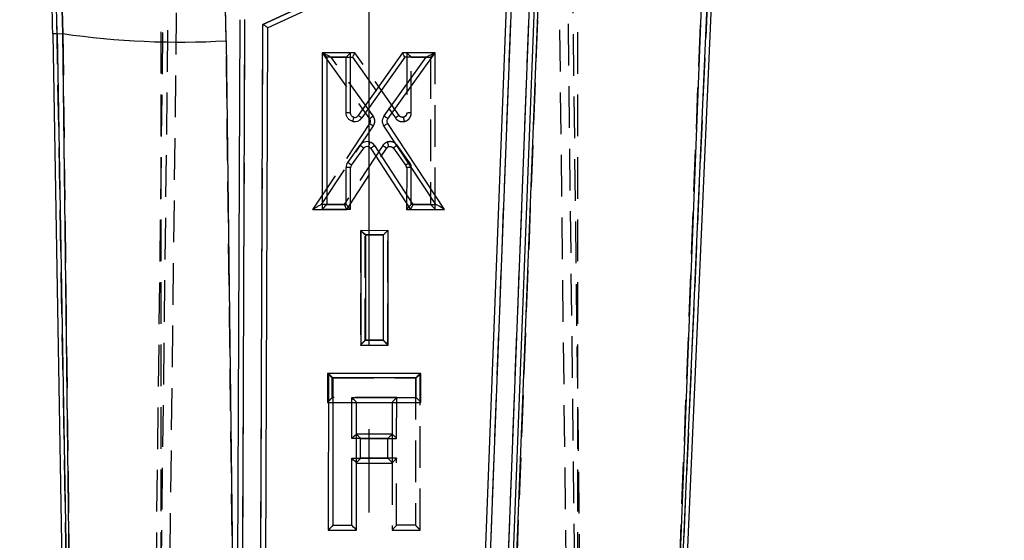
# Model space of a CAD drawing. Extents: x 59 to 746, y 13 to 589.
# Tile 30 of 46: x 213 to 273, y 499 to 531. Entities that reach past the tile are written whole.
import ezdxf

# ---------------------------------------------------------------- set-up
doc = ezdxf.new("R2010")
doc.units = 0
doc.header["$LTSCALE"] = 2
doc.linetypes.add('CENTERX2', pattern=[20.32, 12.7, -2.54, 2.54, -2.54])
doc.linetypes.add('HIDDEN', pattern=[1.905, 1.27, -0.635])
doc.layers.get('0').update_dxf_attribs({"linetype": 'CONTINUOUS'})
doc.styles.add('SLDTEXTSTYLE0', font='TXT', dxfattribs={"width": 0.75})
doc.dimstyles.new('SLDDIMSTYLE1', dxfattribs={"dimtxt": 7, "dimasz": 6.604, "dimexe": 0, "dimexo": 0.0625, "dimgap": 1.75, "dimtad": 1, "dimdec": 0, "dimrnd": 1e-09, "dimzin": 12, "dimtxsty": 'SLDTEXTSTYLE0', "dimsah": 1, "dimcen": 0.09, "dimazin": 3, "dimtfac": 1, "dimtdec": 0, "dimtofl": 0, "dimtmove": 0, "dimatfit": 3, "dimtolj": 1, "dimtzin": 12})

# ---------------------------------------------------------------- blocks, each defined once
blk = doc.blocks.new('_D_5')
at = {"color": 179, "linetype": 'CONTINUOUS'}
for p, q in [((233.956, 589.101), (354.551, 589.101)), ((352.551, 284.995), (352.551, 589.101)), ((334.546, 284.995), (354.551, 284.995))]:
    blk.add_line(p, q, dxfattribs=at)
for points in [[(352.551, 589.101), (351.535, 582.497), (353.567, 582.497)], [(352.551, 284.995), (353.567, 291.599), (351.535, 291.599)]]:
    blk.add_solid(points, dxfattribs=at)
at = {"color": 179, "linetype": 'CONTINUOUS', "insert": (343.527, 402.168, 0.1), "char_height": 7, "attachment_point": 1, "rotation": 90, "style": 'SLDTEXTSTYLE0'}
blk.add_mtext('304', dxfattribs=at)

msp = doc.modelspace()

# ---------------------------------------------------------------- linework, layer by layer
at = {"color": 7, "linetype": 'HIDDEN'}
for p, q in [((223.572848, 580.544045), (222.245959, 470.330095)), ((221.418911, 470.148927), (222.763133, 578.911921)), ((221.745626, 470.285153), (223.053408, 578.911891)), ((222.041332, 564.150145), (222.028085, 470.359286)), ((247.441334, 564.146569), (247.428079, 470.306387)), ((247.067914, 470.296791), (245.983084, 562.570145)), ((246.503228, 560.838958), (247.568217, 470.253071)), ((246.806898, 560.208431), (247.89456, 470.145187)), ((255.86797, 543.498626), (252.843424, 474.44894)), ((245.293033, 538.184514), (242.767451, 472.493282)), ((242.776817, 486.088625), (244.765701, 538.166288)), ((252.788418, 474.448955), (255.245523, 538.359067)), ((243.636978, 537.432006), (228.259874, 530.317208)), ((241.677625, 486.130785), (243.636979, 537.432015)), ((215.984629, 532.205304), (216.055461, 529.759353)), ((226.979982, 485.048795), (227.161039, 530.624428)), ((228.078712, 484.738924), (228.259873, 530.317213)), ((215.706014, 529.753303), (216.055461, 529.759353)), ((216.661424, 474.571353), (215.706014, 529.753303)), ((216.055461, 529.759353), (216.71562, 474.571353)), ((226.695576, 472.495562), (226.01583, 529.321334)), ((231.87247, 528.590342), (231.870865, 528.590342)), ((231.870865, 528.590342), (234.75247, 524.561292)), ((233.864804, 528.590446), (231.87247, 528.590342)), ((233.864916, 528.590446), (233.864804, 528.590446)), ((236.561944, 524.763754), (233.864916, 528.590446)), ((237.025299, 528.59061), (237.024051, 524.910724)), ((237.025821, 528.59061), (237.025299, 528.59061)), ((238.761366, 528.5907), (237.025821, 528.59061)), ((238.758811, 519.051349), (238.761888, 528.5907)), ((238.761888, 528.5907), (238.761366, 528.5907)), ((232.415346, 528.327471), (233.719711, 528.32753)), ((234.981188, 524.739912), (232.415346, 528.327471)), ((233.719711, 528.32753), (236.333945, 524.618318)), ((237.304055, 524.927726), (237.305206, 528.327709)), ((237.305206, 528.327709), (238.481798, 528.327769)), ((238.481798, 528.327769), (238.478904, 519.347912)), ((234.75779, 524.274161), (231.307858, 519.051811)), ((236.829245, 524.663543), (236.829241, 524.663543)), ((231.827592, 519.347673), (234.992397, 524.138397)), ((235.560359, 522.934994), (233.218976, 519.347703)), ((233.370655, 519.050723), (235.794627, 522.764554)), ((234.833703, 522.764688), (234.833852, 522.764465)), ((236.213998, 522.775373), (236.974427, 521.732113)), ((237.200701, 521.914145), (236.439833, 522.958001)), ((237.022945, 521.583086), (237.022118, 519.051289)), ((237.302211, 519.347867), (237.302949, 521.600058)), ((231.307031, 519.050559), (233.370585, 519.050619)), ((233.218976, 519.347703), (231.827592, 519.347673)), ((237.022118, 519.051289), (237.022118, 519.050768)), ((237.022118, 519.050768), (238.758811, 519.050827)), ((238.478904, 519.347912), (237.302211, 519.347867)), ((238.758811, 519.050827), (238.758811, 519.051349)), ((234.207929, 517.750895), (234.205605, 510.777271)), ((234.208451, 517.750895), (234.207929, 517.750895)), ((235.873745, 517.750969), (234.208451, 517.750895)), ((235.87202, 510.77733), (235.874266, 517.750969)), ((235.874266, 517.750969), (235.873745, 517.750969)), ((234.485702, 511.073848), (234.48784, 517.487994)), ((234.48784, 517.487994), (235.594181, 517.488053)), ((235.594181, 517.488053), (235.592113, 511.073893)), ((235.592113, 511.073893), (234.485702, 511.073848)), ((234.205605, 510.777271), (234.205605, 510.776749)), ((234.205605, 510.776749), (235.87202, 510.776809)), ((235.87202, 510.776809), (235.87202, 510.77733)), ((232.204826, 509.037098), (232.20458, 507.283887)), ((232.205347, 509.037098), (232.204826, 509.037098)), ((232.247294, 509.037098), (232.205347, 509.037098)), ((232.484621, 507.58042), (232.484789, 508.774152)), ((232.484789, 508.774152), (237.567124, 508.773437)), ((237.567124, 508.773437), (237.565857, 499.793565)), ((237.845813, 499.496957), (237.847162, 509.036293)), ((236.413089, 507.579854), (232.484621, 507.58042)), ((236.412735, 505.09066), (236.413089, 507.579854)), ((232.20458, 507.283887), (232.20458, 507.283365)), ((232.20458, 507.283365), (233.960916, 507.283112)), ((236.133044, 507.283321), (236.132772, 505.353605)), ((233.934232, 505.353918), (233.933983, 503.586551)), ((233.934754, 505.353918), (233.934232, 505.353918)), ((233.960119, 505.353918), (233.934754, 505.353918)), ((234.214024, 503.883084), (234.214195, 505.090973)), ((234.214195, 505.090973), (236.412735, 505.09066)), ((236.412563, 503.882771), (234.214024, 503.883084)), ((236.411986, 499.793729), (236.412563, 503.882771)), ((233.933983, 503.586551), (233.933983, 503.58603)), ((233.933983, 503.58603), (233.960395, 503.58603)), ((236.132522, 503.586253), (236.131945, 499.497196)), ((237.565857, 499.793565), (236.411986, 499.793729)), ((236.131945, 499.497196), (236.131945, 499.496674)), ((236.131945, 499.496674), (237.845813, 499.496436)), ((237.845813, 499.496957), (237.845813, 499.496436))]:
    msp.add_line(p, q, dxfattribs=at)
at = {"color": 179, "linetype": 'CENTERX2'}
msp.add_line((234.722307, 429.448362), (234.74194, 568.448361), dxfattribs=at)
at = {"color": 7, "linetype": 'CONTINUOUS'}
for p, q in [((252.843424, 474.44894), (255.86797, 543.498626)), ((253.110015, 474.448165), (256.134086, 543.486973)), ((242.767451, 472.493282), (245.293033, 538.184514)), ((242.776817, 486.08862), (244.765704, 538.166288)), ((243.076594, 486.05881), (245.064587, 538.11297)), ((255.245523, 538.359067), (252.788418, 474.448955)), ((228.259874, 530.317208), (243.636978, 537.432006)), ((241.677625, 486.13078), (243.636979, 537.432015)), ((243.318581, 536.935827), (228.559137, 530.106804)), ((241.377843, 486.123965), (243.31858, 536.935826)), ((216.055461, 529.759353), (215.984629, 532.205304)), ((226.679982, 485.031719), (226.861039, 530.60731)), ((226.979982, 485.048791), (227.161039, 530.624479)), ((228.078712, 484.73892), (228.259873, 530.317213)), ((215.439686, 529.748699), (216.395022, 474.5711)), ((215.706014, 529.753303), (216.055461, 529.759353)), ((215.706014, 529.753303), (216.661424, 474.571353)), ((216.71562, 474.571353), (216.055461, 529.759353)), ((228.378707, 484.719367), (228.559139, 530.106811)), ((226.01583, 529.321334), (226.695576, 472.495562)), ((233.604682, 528.591087), (231.868093, 528.591668)), ((231.868093, 528.591668), (231.868477, 519.051796)), ((233.60489, 524.911216), (233.604682, 528.591087)), ((236.765062, 528.590044), (234.066957, 524.764111)), ((235.876371, 524.561128), (238.759116, 528.589374)), ((238.759116, 528.589374), (236.765062, 528.590044)), ((232.148104, 528.328663), (232.148466, 519.348806)), ((233.3247, 528.328275), (232.148104, 528.328663)), ((233.324894, 524.928173), (233.3247, 528.328275)), ((236.910195, 528.327083), (234.295645, 524.619645)), ((235.647638, 524.739733), (238.214557, 528.326651)), ((238.214557, 528.326651), (236.910195, 528.327083)), ((239.320257, 519.049427), (235.87097, 524.273997)), ((238.799778, 519.346675), (235.636388, 524.138218)), ((233.427391, 521.914667), (234.18852, 522.958269)), ((233.653613, 521.732589), (234.41434, 522.775626)), ((234.833852, 522.764465), (237.256699, 519.050067)), ((235.068024, 522.935068), (237.408393, 519.347107)), ((233.325158, 519.348433), (233.325058, 521.600625)), ((233.605166, 519.051245), (233.605054, 521.583578)), ((231.868477, 519.051796), (233.605166, 519.051245)), ((232.148466, 519.348806), (233.325158, 519.348433)), ((237.256699, 519.050067), (239.320257, 519.049427)), ((237.408393, 519.347107), (238.799778, 519.346675)), ((234.222652, 517.751208), (234.222927, 510.777047)), ((235.888989, 517.750656), (234.222652, 517.751208)), ((235.889343, 510.776511), (235.888989, 517.750656)), ((234.502663, 517.488202), (234.50292, 511.074042)), ((235.609007, 517.487845), (234.502663, 517.488202)), ((235.609331, 511.073699), (235.609007, 517.487845)), ((234.50292, 511.074042), (235.609331, 511.073699)), ((234.222927, 510.777047), (235.889343, 510.776511)), ((232.247294, 509.037098), (232.245945, 499.497226)), ((237.88963, 509.036293), (232.247294, 509.037098)), ((232.527257, 508.774152), (232.52599, 499.79428)), ((237.609592, 508.773422), (232.527257, 508.774152)), ((237.609425, 507.57969), (237.609592, 508.773422)), ((237.889384, 507.282561), (237.88963, 509.036293)), ((233.680607, 505.091047), (233.680957, 507.580241)), ((233.680957, 507.580241), (237.609425, 507.57969)), ((233.960644, 505.353918), (233.960916, 507.283112)), ((233.960916, 507.283634), (233.960916, 507.283112)), ((233.960916, 507.283112), (237.889384, 507.282561)), ((235.879147, 505.090734), (233.680607, 505.091047)), ((233.960644, 505.353918), (233.960119, 505.353918)), ((236.159184, 505.353605), (233.960644, 505.353918)), ((235.878975, 503.882861), (235.879147, 505.090734)), ((236.158935, 503.585717), (236.159184, 505.353605)), ((233.679858, 499.794116), (233.680436, 503.883159)), ((233.680436, 503.883159), (235.878975, 503.882861)), ((233.959817, 499.496987), (233.960395, 503.58603)), ((233.960395, 503.58603), (233.960395, 503.586551)), ((233.960395, 503.58603), (236.158935, 503.585717)), ((232.52599, 499.79428), (233.679858, 499.794116)), ((232.245945, 499.497226), (233.959817, 499.496987))]:
    msp.add_line(p, q, dxfattribs=at)
at = {"color": 8, "linetype": 'CONTINUOUS', "flags": 128}
msp.add_lwpolyline([(215.706014, 529.753303), (215.589539, 529.751292), (215.506301, 529.749846), (215.456338, 529.748982), (215.439686, 529.748699)], dxfattribs=at)
at = {"color": 7, "linetype": 'HIDDEN', "flags": 128}
msp.add_lwpolyline([(233.370585, 519.050619), (233.370603, 519.050649), (233.370655, 519.050723)], dxfattribs=at)
at = {"color": 7, "linetype": 'CONTINUOUS'}
for centre, radius, start, end in [((147.182527, 528.566909), 68.267389, 0.99190727, 13.99190727), ((147.182527, 528.566909), 68.53376, 0.99190727, 13.99190727), ((223.22117, 579.238174), 49.99501, 261.75950351, 273.20443434), ((238.085738, 523.415354), 4.464282, 163.75820234, 167.13953868), ((233.85955, 524.928004), 0.534104, 256.34297445, 324.7355956), ((233.859548, 524.91091), 0.254104, 256.36062131, 324.71006896), ((234.620484, 522.640447), 0.536287, 73.01823816, 143.65553792), ((238.796316, 521.843284), 4.227322, 161.94644836, 165.96452938), ((234.620607, 522.641786), 0.53497, 33.24460751, 72.98895211), ((234.620481, 522.623353), 0.256287, 73.05023393, 143.54602948), ((234.620604, 522.624692), 0.25497, 33.24216461, 72.9889521), ((233.857863, 521.600702), 0.532805, 143.89438381, 180.00832552), ((232.60476, 520.661014), 1.499456, 45.61393037, 56.72759292), ((233.394969, 520.440918), 1.161812, 79.58214914, 93.44981536), ((233.857861, 521.583609), 0.252805, 143.89304778, 180.00832552)]:
    msp.add_arc(centre, radius, start, end, dxfattribs=at)
at = {"color": 7, "linetype": 'HIDDEN'}
for centre, radius, start, end in [((147.182527, 528.566909), 68.53376, 0.99190727, 13.99190727), ((223.22117, 579.238174), 49.99501, 261.75950351, 273.20443434), ((237.233896, 523.769015), 1.160833, 86.53498461, 100.41463844), ((236.00771, 522.641566), 0.534998, 106.94458589, 146.73826564), ((232.191613, 521.954141), 3.851618, 13.7302367, 18.14057439), ((236.007708, 522.624473), 0.254998, 106.99709715, 146.7395316), ((238.022955, 520.660398), 1.499328, 123.2583661, 134.37346569), ((236.770157, 521.600296), 0.532791, 359.97441606, 36.08993941), ((236.770154, 521.583202), 0.252791, 359.97441606, 36.09183893), ((237.232656, 520.441541), 1.160648, 86.52784078, 100.4096304), ((231.209173, 519.116114), 0.117786, 326.18180263, 326.91157846)]:
    msp.add_arc(centre, radius, start, end, dxfattribs=at)
at = {"color": 7, "linetype": 'CONTINUOUS'}
for centre, major_axis, ratio, start_param, end_param in [((147.1825, 528.3783), (0.011136, 78.840098), 0.999985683, 4.724491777, 4.760018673), ((232.148104, 528.311575), (-0.279881, 0.279962), 0.030546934, 4.742926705, 6.252636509), ((233.324696, 528.311185), (0.279854, 0.279777), 0.030558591, 0.030537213, 1.540247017), ((236.910191, 528.309991), (-0.145116, 0.280025), 0.024972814, 4.760524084, 6.270233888), ((238.214556, 528.309556), (0.543925, 0.279492), 0.024862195, 0.048307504, 1.558017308), ((232.148464, 519.33171), (0.279858, 0.27978), 0.030558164, 1.540247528, 3.111054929), ((233.325155, 519.331336), (-0.279882, 0.279958), 0.030547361, 3.172141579, 4.742926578), ((237.408392, 519.330021), (0.151677, 0.279926), 0.025599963, 1.523569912, 3.127732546), ((238.799774, 519.329588), (0.519898, -0.279848), 0.025496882, 0.047367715, 1.584515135), ((234.502662, 517.471111), (-0.27988, 0.279962), 0.030547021, 4.742926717, 6.252636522), ((235.609003, 517.470747), (0.279855, 0.279777), 0.030558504, 0.030537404, 1.540247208), ((234.502917, 511.056953), (0.279858, 0.27978), 0.030558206, 1.540247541, 3.111054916), ((235.609328, 511.0566), (-0.279884, 0.279959), 0.03054732, 3.172141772, 4.742926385), ((232.527255, 508.757051), (-0.27983, 0.279909), 0.030552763, 4.742932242, 6.252642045), ((237.609591, 508.756334), (0.279909, 0.27983), 0.030552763, 0.030543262, 1.540253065), ((233.680955, 507.563151), (-0.27983, 0.279909), 0.030552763, 3.172135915, 4.742932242), ((237.609422, 507.562596), (-0.27983, 0.279909), 0.030552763, 3.172135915, 4.742932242), ((233.680603, 505.073954), (0.279909, 0.27983), 0.030552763, 0.030543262, 1.540253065), ((235.879143, 505.073643), (0.279909, 0.27983), 0.030552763, 0.030543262, 1.540253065), ((233.680433, 503.86607), (-0.27983, 0.279909), 0.030552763, 3.172135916, 4.742932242), ((235.878973, 503.86576), (-0.27983, 0.279909), 0.030552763, 3.172135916, 4.742932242), ((232.525987, 499.777182), (0.279909, 0.27983), 0.030552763, 1.540253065, 3.111049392), ((233.679855, 499.777019), (-0.27983, 0.279909), 0.030552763, 3.172135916, 4.742932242)]:
    msp.add_ellipse(centre, major_axis=major_axis, ratio=ratio, start_param=start_param, end_param=end_param, dxfattribs=at)
at = {"color": 7, "linetype": 'HIDDEN'}
for centre, major_axis, ratio, start_param, end_param in [((147.1825, 528.3783), (0.011136, 78.840098), 0.999985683, 4.724491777, 4.760018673), ((232.415344, 528.310376), (0.543846, -0.279646), 0.024862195, 1.583575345, 3.093285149), ((233.719709, 528.310442), (0.145195, 0.279984), 0.024972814, 0.012951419, 1.522661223), ((237.305205, 528.310622), (-0.279774, 0.279856), 0.030558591, 4.74293829, 6.252648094), ((238.481797, 528.310681), (0.27996, 0.279883), 0.030546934, 0.030548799, 1.540258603), ((231.82759, 519.330572), (0.519977, 0.279701), 0.025496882, 1.557077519, 3.094224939), ((233.218972, 519.330612), (-0.151598, 0.279969), 0.025599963, 3.155452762, 4.759615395), ((237.302209, 519.330774), (0.279961, 0.279879), 0.030547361, 1.540258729, 3.111043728), ((238.4789, 519.330816), (-0.279779, 0.27986), 0.030558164, 3.172130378, 4.742937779), ((234.487836, 517.470906), (-0.279776, 0.279856), 0.030558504, 4.742938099, 6.252647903), ((235.594177, 517.470957), (0.27996, 0.279882), 0.030547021, 0.030548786, 1.54025859), ((234.485699, 511.056758), (0.279963, 0.27988), 0.03054732, 1.540258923, 3.111043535), ((235.59211, 511.056799), (-0.279779, 0.279859), 0.030558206, 3.172130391, 4.742937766), ((232.484787, 508.757057), (-0.27983, 0.279909), 0.030552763, 4.742932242, 6.252642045), ((237.567122, 508.75634), (0.279909, 0.27983), 0.030552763, 0.030543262, 1.540253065), ((232.484618, 507.56332), (0.279909, 0.27983), 0.030552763, 1.540253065, 3.111049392), ((236.413085, 507.562765), (0.279909, 0.27983), 0.030552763, 1.540253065, 3.111049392), ((234.214193, 505.073878), (-0.27983, 0.279909), 0.030552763, 4.742932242, 6.252642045), ((236.412733, 505.073568), (-0.27983, 0.279909), 0.030552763, 4.742932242, 6.252642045), ((234.214023, 503.865995), (0.279909, 0.27983), 0.030552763, 1.540253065, 3.111049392), ((236.412563, 503.865685), (0.279909, 0.27983), 0.030552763, 1.540253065, 3.111049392), ((236.411985, 499.776633), (0.279909, 0.27983), 0.030552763, 1.540253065, 3.111049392), ((237.565854, 499.776471), (-0.27983, 0.279909), 0.030552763, 3.172135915, 4.742932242)]:
    msp.add_ellipse(centre, major_axis=major_axis, ratio=ratio, start_param=start_param, end_param=end_param, dxfattribs=at)
at = {"color": 7, "linetype": 'CONTINUOUS'}
for points, knots in [([(228.559141, 530.10731), (228.556517, 530.110818), (228.551275, 530.117824), (228.511234, 530.14835), (228.450809, 530.191165), (228.366065, 530.248381), (228.298122, 530.292832), (228.260894, 530.316557), (228.259874, 530.317208)], [0, 0, 0, 0, 0.173808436, 0.347201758, 0.530949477, 0.742094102, 0.992928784, 1, 1, 1, 1]), ([(233.60489, 524.911216), (233.600679, 524.913446), (233.592257, 524.917906), (233.527508, 524.923526), (233.434957, 524.927435), (233.361581, 524.927927), (233.324894, 524.928173)], [0, 0, 0, 0, 0.250005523, 0.500003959, 0.750007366, 1, 1, 1, 1]), ([(233.733443, 524.409002), (233.676334, 524.42896), (233.562116, 524.468875), (233.429247, 524.596172), (233.341233, 524.753997), (233.330245, 524.871132), (233.324894, 524.928173)], [0, 0, 0, 0, 0.253165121, 0.506325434, 0.759597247, 1, 1, 1, 1]), ([(233.799626, 524.663976), (233.772388, 524.673488), (233.717908, 524.692515), (233.654561, 524.753219), (233.612663, 524.828385), (233.607433, 524.884118), (233.60489, 524.911216)], [0, 0, 0, 0, 0.253447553, 0.506917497, 0.760254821, 1, 1, 1, 1]), ([(234.066938, 524.764082), (234.071247, 524.763215), (234.079866, 524.761483), (234.133135, 524.729415), (234.207687, 524.68076), (234.266326, 524.640016), (234.295645, 524.619645)], [0, 0, 0, 0, 0.250000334, 0.500008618, 0.750006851, 1, 1, 1, 1]), ([(235.636388, 524.138218), (235.624188, 524.158839), (235.581011, 524.231822), (235.543381, 524.374857), (235.552829, 524.567646), (235.614977, 524.68045), (235.647638, 524.739733)], [0, 0, 0, 0, 0.112909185, 0.39960637, 0.684465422, 1, 1, 1, 1]), ([(235.870966, 524.273997), (235.867485, 524.273659), (235.860524, 524.272982), (235.817718, 524.250165), (235.756423, 524.214149), (235.700188, 524.179131), (235.659679, 524.153287), (235.64499, 524.143784), (235.636388, 524.138218)], [0, 0, 0, 0, 0.2193578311, 0.4387169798, 0.6580690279, 0.877432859, 0.9282208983, 1, 1, 1, 1]), ([(235.876379, 524.561143), (235.874747, 524.564213), (235.871485, 524.570354), (235.834441, 524.601637), (235.778228, 524.645214), (235.719832, 524.688262), (235.675281, 524.720211), (235.655739, 524.734012), (235.647638, 524.739733)], [0, 0, 0, 0, 0.209962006, 0.419929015, 0.629904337, 0.839871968, 0.933625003, 1, 1, 1, 1]), ([(235.87097, 524.273997), (235.857651, 524.29998), (235.831018, 524.351938), (235.82694, 524.440814), (235.845726, 524.512071), (235.868731, 524.548898), (235.876371, 524.561128)], [0, 0, 0, 0, 0.285862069, 0.571651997, 0.857747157, 1, 1, 1, 1]), ([(234.18852, 522.958269), (234.203658, 522.947166), (234.233932, 522.92496), (234.277526, 522.892133), (234.317525, 522.861294), (234.352327, 522.833666), (234.380586, 522.810332), (234.40093, 522.792352), (234.41338, 522.779871), (234.414017, 522.777041), (234.414336, 522.775626)], [0, 0, 0, 0, 0.125002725, 0.249995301, 0.375002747, 0.500004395, 0.624997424, 0.749997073, 0.875000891, 1, 1, 1, 1]), ([(235.068024, 522.935068), (235.052348, 522.924796), (235.020997, 522.904251), (234.975853, 522.873808), (234.934412, 522.845158), (234.898326, 522.819443), (234.86901, 522.797613), (234.847844, 522.780746), (234.83484, 522.768922), (234.834082, 522.7661), (234.833703, 522.764688)], [0, 0, 0, 0, 0.12500739, 0.249999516, 0.375007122, 0.500004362, 0.625008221, 0.750002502, 0.874999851, 1, 1, 1, 1])]:
    msp.add_open_spline(points, degree=3, knots=knots, dxfattribs=at)
at = {"color": 7, "linetype": 'HIDDEN'}
for points, knots in [([(237.024051, 524.910724), (237.024051, 524.910704), (237.024052, 524.882219), (237.01421, 524.824833), (236.971848, 524.748833), (236.907895, 524.691601), (236.855361, 524.670507), (236.829263, 524.663548), (236.829245, 524.663543)], [0, 0, 0, 0, 0.00017704, 0.253821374, 0.507593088, 0.761057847, 0.999829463, 1, 1, 1, 1]), ([(236.893852, 524.408182), (236.948343, 524.426792), (237.060061, 524.464945), (237.194273, 524.587854), (237.278126, 524.737902), (237.302712, 524.857303), (237.303857, 524.917318), (237.304055, 524.927726)], [0, 0, 0, 0, 0.240751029, 0.493589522, 0.74645956, 0.956028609, 1, 1, 1, 1]), ([(234.752466, 524.561292), (234.754096, 524.564368), (234.757355, 524.570521), (234.794397, 524.6018), (234.850602, 524.645379), (234.908755, 524.688251), (234.95327, 524.720214), (234.97282, 524.734008), (234.981188, 524.739912)], [0, 0, 0, 0, 0.209966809, 0.419927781, 0.629893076, 0.839871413, 0.931465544, 1, 1, 1, 1]), ([(234.75247, 524.561292), (234.752481, 524.561277), (234.754178, 524.559015), (234.771432, 524.532311), (234.796487, 524.475845), (234.802735, 524.387138), (234.782724, 524.319715), (234.764566, 524.283194), (234.757801, 524.274176), (234.75779, 524.274161)], [0, 0, 0, 0, 0.000183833, 0.027910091, 0.313820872, 0.599997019, 0.888735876, 0.999816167, 1, 1, 1, 1]), ([(234.757793, 524.274161), (234.761274, 524.273813), (234.768237, 524.273115), (234.811058, 524.25036), (234.872346, 524.214303), (234.92886, 524.179136), (234.96939, 524.15329), (234.984078, 524.143782), (234.992397, 524.138397)], [0, 0, 0, 0, 0.219354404, 0.438702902, 0.658068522, 0.877425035, 0.930571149, 1, 1, 1, 1]), ([(234.992397, 524.138397), (235.004648, 524.159125), (235.047898, 524.232306), (235.085464, 524.375549), (235.075875, 524.568206), (235.013786, 524.680798), (234.981188, 524.739912)], [0, 0, 0, 0, 0.1134648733, 0.4005830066, 0.6852924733, 1, 1, 1, 1]), ([(236.561944, 524.763754), (236.558508, 524.763226), (236.551636, 524.762172), (236.509877, 524.737537), (236.450204, 524.698899), (236.39606, 524.661911), (236.35685, 524.634538), (236.342732, 524.62454), (236.333945, 524.618318)], [0, 0, 0, 0, 0.2196534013, 0.4393083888, 0.6589588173, 0.8786257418, 0.9244623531, 1, 1, 1, 1]), ([(236.333945, 524.618318), (236.353307, 524.594069), (236.410908, 524.521928), (236.547453, 524.430505), (236.72669, 524.383138), (236.844496, 524.400788), (236.893852, 524.408182)], [0, 0, 0, 0, 0.147172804, 0.437841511, 0.764477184, 1, 1, 1, 1]), ([(236.829245, 524.663543), (236.829225, 524.663538), (236.80638, 524.657826), (236.749107, 524.653281), (236.663683, 524.673896), (236.598932, 524.7184), (236.570696, 524.752084), (236.561955, 524.763739), (236.561944, 524.763754)], [0, 0, 0, 0, 0.000203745, 0.234275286, 0.562332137, 0.854411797, 0.999813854, 1, 1, 1, 1]), ([(236.893852, 524.408182), (236.89138, 524.418551), (236.887886, 524.4332), (236.877264, 524.477465), (236.862235, 524.539217), (236.844976, 524.608094), (236.832683, 524.654809), (236.830388, 524.660632), (236.829241, 524.663543)], [0, 0, 0, 0, 0.076107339, 0.107522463, 0.330634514, 0.553759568, 0.776876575, 1, 1, 1, 1]), ([(236.439833, 522.958001), (236.414356, 522.9883), (236.350167, 523.064637), (236.209705, 523.147004), (236.030012, 523.18899), (235.911196, 523.165224), (235.851788, 523.153341)], [0, 0, 0, 0, 0.17987037, 0.453182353, 0.726593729, 1, 1, 1, 1]), ([(235.794627, 522.764554), (235.79425, 522.765958), (235.793496, 522.768766), (235.780488, 522.780612), (235.759335, 522.797498), (235.730015, 522.819318), (235.69395, 522.845058), (235.652507, 522.8737), (235.607376, 522.904162), (235.576031, 522.924716), (235.560359, 522.934994)], [0, 0, 0, 0, 0.124993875, 0.249999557, 0.374999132, 0.50000025, 0.624998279, 0.749995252, 0.87499357, 1, 1, 1, 1]), ([(235.933167, 522.868326), (235.933186, 522.868336), (235.95812, 522.881638), (236.019915, 522.881757), (236.104425, 522.866612), (236.169848, 522.824748), (236.204068, 522.791264), (236.213986, 522.775392), (236.213998, 522.775373)], [0, 0, 0, 0, 0.000204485, 0.273745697, 0.547340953, 0.820911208, 0.999775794, 1, 1, 1, 1]), ([(236.439833, 522.958001), (236.42744, 522.948912), (236.408042, 522.934685), (236.364361, 522.902037), (236.310678, 522.861033), (236.255255, 522.816509), (236.218743, 522.784624), (236.21558, 522.778456), (236.213998, 522.775373)], [0, 0, 0, 0, 0.102641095, 0.160659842, 0.370490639, 0.580328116, 0.790165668, 1, 1, 1, 1])]:
    msp.add_open_spline(points, degree=3, knots=knots, dxfattribs=at)

# ---------------------------------------------------------------- dimensions: what is measured, and where the dimension line sits
at = {"color": 179, "linetype": 'CONTINUOUS'}
dim = msp.add_linear_dim(base=(352.550742, 589.101121), p1=(332.545852, 284.99498), p2=(231.955927, 589.101121), angle=90, dimstyle='SLDDIMSTYLE1', dxfattribs=at)
dim.commit()
dim.dimension.update_dxf_attribs({"geometry": '_D_5', "text_midpoint": (352.550742, 412.770543), "dimtype": 160})

doc.saveas('drawing.dxf')
